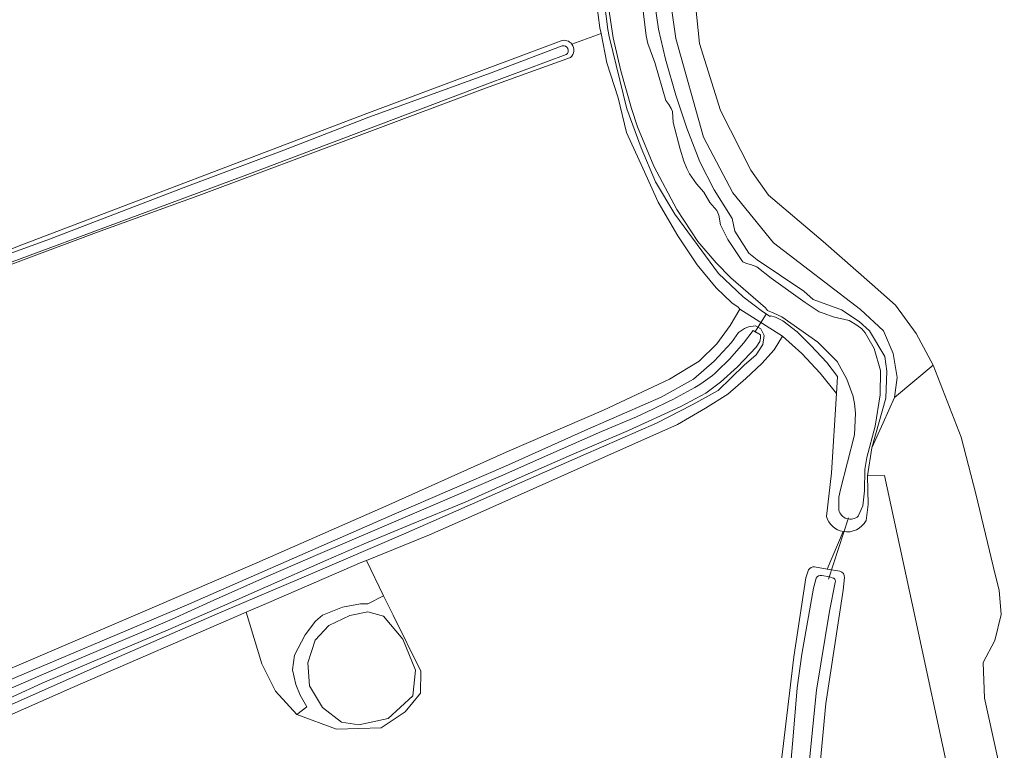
# Model space of a CAD drawing. Header units: metres. Extents: x 200031 to 204075, y 460125 to 464703.
# Tile 39 of 178: x 201905 to 202111, y 462199 to 462352. Entities that reach past the tile are written whole.
import ezdxf

# ---------------------------------------------------------------- set-up
doc = ezdxf.new("R2010")
doc.units = ezdxf.units.M
doc.header["$LTSCALE"] = 2
for name, color, linetype, lineweight in [('B-WE-GR-GRAS-GV', 253, 'Continuous', 13), ('B-WE-GR-HOUTWAL-GV', 253, 'Continuous', 13), ('B-WE-KW-KUNSTWERK_DUIKER-G', 253, 'Continuous', 18), ('B-WE-OG-WATER_GREPPEL-GV', 253, 'Continuous', 18), ('B-WE-OG-WATER_MEER-GV', 253, 'Continuous', 18), ('B-WE-OG-WATER_SLOOT-GV', 253, 'Continuous', 18)]:
    doc.layers.add(name, color=color, linetype=linetype, lineweight=lineweight)

msp = doc.modelspace()

# ---------------------------------------------------------------- linework, layer by layer
at = {"layer": 'B-WE-GR-GRAS-GV', "flags": 128}
for points in [[(202020.483, 462347.137), (202026.618, 462349.351), (202026.376, 462350.571), (202025.315, 462358.604), (202024.748, 462366.08), (202024.631, 462373.883), (202024.921, 462382.895), (202025.26, 462392.448), (202025.801, 462400.741), (202026.659, 462405.871), (202028.591, 462411.785), (202029.702, 462414.313), (202015.958, 462451.516), (201974.947, 462436.316), (201946.842, 462425.514), (201913.999, 462412.934), (201910.428, 462414.307), (201906.457, 462412.98), (201905.244, 462412.531), (201901.008, 462411.048)], [(202118.362, 462382.654), (202046.574, 462390.082), (202044.565, 462390.29), (202045.523, 462374.545), (202045.963, 462360.257), (202047.282, 462347.287), (202051.678, 462333.218), (202058.053, 462320.687), (202061.79, 462315.411), (202073.222, 462305.739), (202083.554, 462296.726), (202088.39, 462292.329), (202092.786, 462286.394), (202096.304, 462279.799), (202102.239, 462264.631), (202105.317, 462252.76), (202109.368, 462235.817), (202110.153, 462232.536), (202110.593, 462227.48), (202109.274, 462221.984), (202106.855, 462217.367), (202107.075, 462209.893), (202123.343, 462136.251)], [(202040.173, 462363.636), (202042.332, 462348.3), (202048.131, 462327.631), (202054.248, 462315.966), (202062.831, 462305.422), (202081.042, 462291.485), (202085.922, 462286.942), (202087.929, 462282.228), (202088.767, 462277.165), (202088.196, 462273.004), (202096.304, 462279.799), (202092.786, 462286.394), (202088.39, 462292.329), (202083.554, 462296.726), (202073.222, 462305.739), (202061.79, 462315.411), (202058.053, 462320.687), (202051.678, 462333.218), (202047.282, 462347.287), (202045.963, 462360.257)], [(202025.315, 462358.604), (202026.376, 462350.571), (202026.618, 462349.351), (202027.829, 462343.239), (202030.231, 462335.88), (202031.956, 462328.574), (202035.405, 462321.083), (202038.595, 462314.007), (202042.701, 462306.938), (202046.801, 462300.853), (202050.767, 462296.027), (202054.102, 462292.88), (202055.399, 462291.962), (202055.76, 462291.545), (202064.719, 462285.83), (202068.754, 462282.223), (202072.603, 462278.078), (202076.046, 462273.816), (202076.277, 462277.372), (202074.023, 462280.309), (202070.632, 462283.865), (202067.799, 462286.794), (202064.778, 462289.084), (202063.239, 462289.84), (202062.172, 462290.109), (202062.125, 462290.007), (202060.526, 462291.002), (202056.444, 462294.136), (202051.258, 462298.997), (202046.785, 462305.093), (202042.084, 462311.466), (202038.061, 462318.232), (202035.045, 462325.389), (202032.01, 462333.528), (202028.329, 462348.708), (202028.07, 462350.18), (202026.722, 462360.692)], [(201874.271, 462292.939), (201905.04, 462304.994), (201977.427, 462332.584), (202018.221, 462347.853)], [(201882.68, 462207.594), (201923.93, 462225.186), (201954.385, 462238.296), (201982.057, 462250.467), (202000, 462258.515), (202007.303, 462261.792), (202027.113, 462270.351), (202040.963, 462276.807), (202047.242, 462280.596), (202050.941, 462284.255), (202053.695, 462288.11), (202055.76, 462291.545), (202055.399, 462291.962), (202054.102, 462292.88), (202050.767, 462296.027), (202046.801, 462300.853), (202042.701, 462306.938), (202038.595, 462314.007), (202035.405, 462321.083), (202031.956, 462328.574), (202030.231, 462335.88), (202027.829, 462343.239), (202026.618, 462349.351), (202020.483, 462347.137)], [(202020.215, 462344.355), (202002.384, 462337.867), (201976.958, 462328.411), (201942.173, 462315.34), (201920.716, 462307.604), (201891.09, 462296.539), (201874.956, 462290.517)], [(201891.383, 462201.409), (201915.656, 462212.158), (201952.134, 462227.927), (201956.891, 462229.983), (201976.427, 462238.411), (201977.355, 462238.786), (201990.574, 462244.137), (202000, 462248.327), (202026.757, 462260.222), (202042.694, 462267.331), (202048.521, 462270.726), (202053.251, 462273.677), (202057.007, 462276.961), (202060.351, 462280.088), (202062.976, 462282.963), (202064.719, 462285.83), (202055.76, 462291.545), (202053.695, 462288.11), (202050.941, 462284.255), (202047.242, 462280.596), (202040.963, 462276.807), (202027.113, 462270.351), (202007.303, 462261.792), (202000, 462258.515), (201982.057, 462250.467), (201954.385, 462238.296), (201923.93, 462225.186), (201882.68, 462207.594)], [(201898.188, 462211.956), (201939.596, 462229.404), (201983.199, 462248.511), (202006.567, 462258.558), (202023.812, 462266.375), (202039.263, 462273.091), (202046.017, 462276.867), (202050.363, 462280.643), (202054.001, 462284.541), (202055.483, 462286.601), (202056.695, 462287.483), (202057.587, 462287.83), (202059.05, 462287.992), (202060.152, 462287.418), (202060.825, 462286.009), (202060.567, 462284.117), (202059.149, 462281.953), (202056.679, 462279.751), (202051.205, 462274.481), (202045.761, 462271.448), (202038.225, 462267.593), (202022.877, 462260.909), (201985.174, 462244.323), (201966.153, 462236.138), (201946.067, 462227.606), (201924.437, 462218.139), (201900.268, 462207.425)], [(202073.935, 462248.01), (202074.964, 462257.173), (202076.046, 462273.816), (202072.603, 462278.078), (202068.754, 462282.223), (202064.719, 462285.83), (202062.976, 462282.963), (202060.351, 462280.088), (202057.007, 462276.961), (202053.251, 462273.677), (202048.521, 462270.726), (202042.694, 462267.331), (202026.757, 462260.222), (202000, 462248.327), (201990.574, 462244.137), (201977.355, 462238.786), (201980.964, 462231.396), (201982.95, 462227.329), (201988.824, 462215.593), (201988.692, 462210.962), (201985.517, 462206.994), (201980.49, 462203.687), (201971.097, 462203.422), (201962.752, 462206.498), (201958.273, 462211.383), (201955.424, 462217.083), (201952.134, 462227.927), (201915.656, 462212.158), (201891.383, 462201.409)], [(202123.343, 462136.251), (202107.075, 462209.893), (202106.855, 462217.367), (202109.274, 462221.984), (202110.593, 462227.48), (202110.153, 462232.536), (202109.368, 462235.817), (202105.317, 462252.76), (202102.239, 462264.631), (202096.304, 462279.799), (202088.196, 462273.004), (202085.822, 462267.699), (202083.468, 462262.437), (202082.563, 462256.52), (202086.135, 462256.652), (202091.956, 462229.4), (202100.291, 462190.638)], [(202147.684, 461973.89), (202149.337, 461974.908), (202150.635, 461975.814), (202150.297, 461976.722), (202142.311, 462008.612), (202130.453, 462055.966), (202111.932, 462139.971), (202100.291, 462190.638), (202091.956, 462229.4), (202086.135, 462256.652), (202082.563, 462256.52), (202082.696, 462250.567), (202082.234, 462247.2)], [(202071.423, 462237.456), (202074.093, 462236.997), (202077.435, 462244.851)], [(202077.435, 462244.851), (202074.093, 462236.997), (202076.762, 462236.537)], [(202043.973, 462121.084), (202045.048, 462124.444), (202052.201, 462137.642), (202059.056, 462153.111), (202060.287, 462163.833), (202064.681, 462198.638), (202067.054, 462218.589), (202069.568, 462235.129), (202070.168, 462236.835)], [(202077.701, 462235.205), (202077.404, 462232.575), (202073.832, 462208.762)], [(202073.832, 462208.762), (202071.187, 462181.246), (202067.879, 462152.142), (202058.486, 462131.637), (202053.195, 462119.069), (202059.623, 462107.949), (202060.755, 462105.954), (202061.078, 462102.989), (202063.233, 462098.137), (202068.029, 462089.726), (202070.669, 462086.437), (202072.245, 462081.895), (202075.949, 462072.105)]]:
    msp.add_lwpolyline(points, dxfattribs=at)
at = {"layer": 'B-WE-GR-GRAS-GV'}
for points in [[(202018.221, 462347.853, -0.3169621), (202020.483, 462347.137)], [(202020.483, 462347.137, -0.3912647), (202020.215, 462344.355)], [(202077.435, 462244.851, -0.283425), (202073.935, 462248.01)], [(202082.234, 462247.2, -0.3297018), (202077.435, 462244.851)], [(202070.168, 462236.835, -0.2596697), (202071.423, 462237.456)], [(202076.762, 462236.537, -0.3654491), (202077.701, 462235.205)]]:
    msp.add_lwpolyline(points, format="xyb", dxfattribs=at)
at = {"layer": 'B-WE-GR-GRAS-GV', "flags": 128}
for points in [[(201980.964, 462231.396), (201977.653, 462229.684), (201976.111, 462229.713), (201972.356, 462229.015), (201968.165, 462227.327), (201966.652, 462226.046), (201964.527, 462223.165), (201962.286, 462218.915), (201961.82, 462215.859), (201962.519, 462212.774), (201963.479, 462210.533), (201964.847, 462208.059), (201962.752, 462206.498), (201971.097, 462203.422), (201980.49, 462203.687), (201985.517, 462206.994), (201988.692, 462210.962), (201988.824, 462215.593), (201982.95, 462227.329)], [(201980.956, 462227.08), (201984.979, 462222.289), (201987.66, 462215.773), (201987.085, 462210.407), (201981.914, 462205.615), (201975.785, 462204.274), (201972.146, 462204.849), (201968.123, 462207.915), (201965.442, 462212.515), (201965.059, 462217.306), (201966.591, 462222.097), (201969.463, 462225.163), (201973.87, 462227.271), (201977.7, 462228.038)]]:
    msp.add_lwpolyline(points, close=True, dxfattribs=at)
at = {"layer": 'B-WE-GR-HOUTWAL-GV', "flags": 128}
msp.add_lwpolyline([(201962.752, 462206.498), (201964.847, 462208.059), (201963.479, 462210.533), (201962.519, 462212.774), (201961.82, 462215.859), (201962.286, 462218.915), (201964.527, 462223.165), (201966.652, 462226.046), (201968.165, 462227.327), (201972.356, 462229.015), (201976.111, 462229.713), (201977.653, 462229.684), (201980.964, 462231.396), (201977.355, 462238.786), (201976.427, 462238.411), (201956.891, 462229.983), (201952.134, 462227.927), (201955.424, 462217.083), (201958.273, 462211.383)], close=True, dxfattribs=at)
at = {"layer": 'B-WE-KW-KUNSTWERK_DUIKER-G', "flags": 128}
for points in [[(202058.915, 462286.723), (202060.102, 462288.609), (202061.29, 462290.495)], [(202074.355, 462234.896), (202078.531, 462247.767)]]:
    msp.add_lwpolyline(points, dxfattribs=at)
at = {"layer": 'B-WE-OG-WATER_GREPPEL-GV', "flags": 128}
for points in [[(202018.49, 462346.767), (202003.554, 462341.13), (201977.871, 462331.841), (201960.013, 462324.918), (201939.807, 462317.327), (201918.106, 462309.011), (201910.816, 462306.196), (201888.665, 462298.163), (201874.42, 462292.524)], [(201875.031, 462291.108), (201952.824, 462319.927), (202002.805, 462338.83), (202019.285, 462344.946)]]:
    msp.add_lwpolyline(points, dxfattribs=at)
at = {"layer": 'B-WE-OG-WATER_GREPPEL-GV'}
msp.add_lwpolyline([(202019.285, 462344.946, 0.8346466), (202018.49, 462346.767)], format="xyb", dxfattribs=at)
at = {"layer": 'B-WE-OG-WATER_MEER-GV', "flags": 128}
msp.add_lwpolyline([(201980.956, 462227.08), (201977.7, 462228.038), (201973.87, 462227.271), (201969.463, 462225.163), (201966.591, 462222.097), (201965.059, 462217.306), (201965.442, 462212.515), (201968.123, 462207.915), (201972.146, 462204.849), (201975.785, 462204.274), (201981.914, 462205.615), (201987.085, 462210.407), (201987.66, 462215.773), (201984.979, 462222.289)], close=True, dxfattribs=at)
at = {"layer": 'B-WE-OG-WATER_SLOOT-GV', "flags": 128}
for points in [[(202083.468, 462262.437), (202085.822, 462267.699), (202088.196, 462273.004), (202088.767, 462277.165), (202087.929, 462282.228), (202085.922, 462286.942), (202081.042, 462291.485), (202062.831, 462305.422), (202054.248, 462315.966), (202048.131, 462327.631), (202042.332, 462348.3), (202040.173, 462363.636), (202039.285, 462384.591), (202039.472, 462391.852), (202040.51, 462396.203), (202042.49, 462401.48), (202044.978, 462405.968), (202073.284, 462446.871)], [(202026.722, 462360.692), (202028.07, 462350.18), (202028.329, 462348.708), (202032.01, 462333.528), (202035.045, 462325.389), (202038.061, 462318.232), (202042.084, 462311.466), (202046.785, 462305.093), (202051.258, 462298.997), (202056.444, 462294.136), (202060.526, 462291.002), (202062.125, 462290.007), (202062.172, 462290.109), (202063.239, 462289.84), (202064.778, 462289.084), (202067.799, 462286.794), (202070.632, 462283.865), (202074.023, 462280.309), (202076.277, 462277.372), (202076.046, 462273.816), (202074.964, 462257.173), (202073.935, 462248.01)], [(202035.234, 462355.82), (202036.077, 462348.91), (202036.408, 462347.295), (202037.924, 462343.275), (202040.227, 462335.343), (202040.857, 462334.496), (202041.325, 462333.603), (202041.613, 462332.999), (202041.754, 462330.726), (202043.23, 462325.101), (202043.974, 462322.608), (202044.592, 462321.033), (202045.183, 462319.936), (202046.638, 462317.853), (202048.223, 462316.079), (202049.473, 462313.924), (202050.895, 462312.26), (202051.329, 462311.252), (202051.704, 462309.232), (202053.194, 462306.173), (202056.164, 462301.734), (202056.383, 462301.435), (202057.115, 462301.099), (202057.982, 462300.927), (202059.286, 462300.391), (202062.327, 462298.014), (202069.491, 462292.926), (202072.431, 462290.992), (202073.426, 462290.635), (202075.304, 462289.92), (202078.67, 462289.17), (202080.327, 462288.192), (202081.377, 462287.374), (202082.087, 462286.532), (202082.631, 462285.544), (202083.972, 462283.278), (202085.295, 462278.68), (202085.17, 462273.567), (202084.156, 462266.937), (202082.415, 462260.398), (202081.993, 462257.85), (202081.941, 462253.414), (202081.575, 462250.284), (202080.605, 462248.087)], [(202080.605, 462248.087), (202081.575, 462250.284), (202081.941, 462253.414), (202081.993, 462257.85), (202082.415, 462260.398), (202084.156, 462266.937), (202085.17, 462273.567), (202085.295, 462278.68), (202083.972, 462283.278), (202082.631, 462285.544), (202082.087, 462286.532), (202081.377, 462287.374), (202080.327, 462288.192), (202078.67, 462289.17), (202075.304, 462289.92), (202073.426, 462290.635), (202072.431, 462290.992), (202069.491, 462292.926), (202062.327, 462298.014), (202059.286, 462300.391), (202057.982, 462300.927), (202057.115, 462301.099), (202056.383, 462301.435), (202056.164, 462301.734), (202053.194, 462306.173), (202051.704, 462309.232), (202051.329, 462311.252), (202050.895, 462312.26), (202049.473, 462313.924), (202048.223, 462316.079), (202046.638, 462317.853), (202045.183, 462319.936), (202044.592, 462321.033), (202043.974, 462322.608), (202043.23, 462325.101), (202041.754, 462330.726), (202041.613, 462332.999), (202041.325, 462333.603), (202040.857, 462334.496), (202040.227, 462335.343), (202037.924, 462343.275), (202036.408, 462347.295), (202036.077, 462348.91), (202035.234, 462355.82)], [(202082.234, 462247.2), (202082.696, 462250.567), (202082.563, 462256.52), (202083.468, 462262.437), (202086.426, 462272.83), (202086.628, 462278.481), (202086.192, 462281.596), (202082.958, 462286.969), (202080.812, 462288.935), (202077.103, 462291.389), (202071.169, 462293.525), (202069.196, 462295.282), (202059.396, 462301.884), (202057.649, 462303.296), (202054.673, 462307.899), (202054.14, 462310.579), (202050.368, 462316.576), (202047.376, 462322.466), (202044.603, 462329.515), (202042.287, 462336.451), (202040.16, 462343.983), (202038.694, 462350.262), (202037.816, 462356.004)], [(202037.816, 462356.004), (202038.694, 462350.262), (202040.16, 462343.983), (202042.287, 462336.451), (202044.603, 462329.515), (202047.376, 462322.466), (202050.368, 462316.576), (202054.14, 462310.579), (202054.673, 462307.899), (202057.649, 462303.296), (202059.396, 462301.884), (202069.196, 462295.282), (202071.169, 462293.525), (202077.103, 462291.389), (202080.812, 462288.935), (202082.958, 462286.969), (202086.192, 462281.596), (202086.628, 462278.481), (202086.426, 462272.83), (202083.468, 462262.437)], [(202076.536, 462249.4), (202076.502, 462252.062), (202076.87, 462253.706), (202079.819, 462265.184), (202080.02, 462269.712), (202079.837, 462271.737), (202079.44, 462273.444), (202079.247, 462273.995), (202078.235, 462276.822), (202076.174, 462280.569), (202072.099, 462284.59), (202064.534, 462289.905), (202062.888, 462290.665), (202061.537, 462291.21), (202061.124, 462291.81), (202053.867, 462298.121), (202050.751, 462301.276), (202046.897, 462305.748), (202042.491, 462312.457), (202037.692, 462321.53), (202034.29, 462329.773), (202033.014, 462333.596), (202030.765, 462341.561), (202029.163, 462348.423), (202028.162, 462354.962)], [(202028.162, 462354.962), (202029.163, 462348.423), (202030.765, 462341.561), (202033.014, 462333.596), (202034.29, 462329.773), (202037.692, 462321.53), (202042.491, 462312.457), (202046.897, 462305.748), (202050.751, 462301.276), (202053.867, 462298.121), (202061.124, 462291.81), (202061.537, 462291.21), (202062.888, 462290.665), (202064.534, 462289.905), (202072.099, 462284.59), (202076.174, 462280.569), (202078.235, 462276.822), (202079.247, 462273.995), (202079.44, 462273.444), (202079.837, 462271.737), (202080.02, 462269.712), (202079.819, 462265.184), (202076.87, 462253.706), (202076.502, 462252.062), (202076.536, 462249.4)], [(202018.221, 462347.853), (201977.427, 462332.584), (201905.04, 462304.994), (201874.271, 462292.939)], [(201874.42, 462292.524), (201888.665, 462298.163), (201910.816, 462306.196), (201918.106, 462309.011), (201939.807, 462317.327), (201960.013, 462324.918), (201977.871, 462331.841), (202003.554, 462341.13), (202018.49, 462346.767)], [(201874.956, 462290.517), (201891.09, 462296.539), (201920.716, 462307.604), (201942.173, 462315.34), (201976.958, 462328.411), (202002.384, 462337.867), (202020.215, 462344.355)], [(202019.285, 462344.946), (202002.805, 462338.83), (201952.824, 462319.927), (201875.031, 462291.108)], [(201900.268, 462207.425), (201924.437, 462218.139), (201946.067, 462227.606), (201966.153, 462236.138), (201985.174, 462244.323), (202022.877, 462260.909), (202038.225, 462267.593), (202045.761, 462271.448), (202051.205, 462274.481), (202056.679, 462279.751), (202059.149, 462281.953), (202060.567, 462284.117), (202060.825, 462286.009), (202060.152, 462287.418), (202059.05, 462287.992), (202057.587, 462287.83), (202056.695, 462287.483), (202055.483, 462286.601), (202054.001, 462284.541), (202050.363, 462280.643), (202046.017, 462276.867), (202039.263, 462273.091), (202023.812, 462266.375), (202006.567, 462258.558), (201983.199, 462248.511), (201939.596, 462229.404), (201898.188, 462211.956)], [(202050.925, 462278.414), (202053.677, 462281.071), (202056.546, 462284.412), (202058.516, 462287.063), (202060.093, 462286.109), (202060.083, 462285.402), (202059.939, 462284.748), (202059.209, 462283.57), (202055.274, 462279.438), (202051.664, 462276.196), (202048.622, 462273.904), (202043.388, 462271.098), (202032.372, 462266.091), (202020.406, 462260.978), (202010.06, 462256.428), (201998.107, 462251.014), (201986.808, 462246.405), (201976.87, 462242.288), (201968.884, 462238.793), (201956.16, 462233.222), (201947.134, 462229.234), (201935.779, 462224.2), (201919.655, 462217.439), (201909.284, 462213.016), (201897.053, 462207.436)], [(201897.053, 462207.436), (201909.284, 462213.016), (201919.655, 462217.439), (201935.779, 462224.2), (201947.134, 462229.234), (201956.16, 462233.222), (201968.884, 462238.793), (201976.87, 462242.288), (201986.808, 462246.405), (201998.107, 462251.014), (202010.06, 462256.428), (202020.406, 462260.978), (202032.372, 462266.091), (202043.388, 462271.098), (202048.622, 462273.904), (202051.664, 462276.196), (202055.274, 462279.438), (202059.209, 462283.57), (202059.939, 462284.748), (202060.083, 462285.402), (202060.093, 462286.109), (202058.516, 462287.063), (202056.546, 462284.412), (202053.677, 462281.071), (202050.925, 462278.414)], [(202040.88, 462272.202), (202037.467, 462270.553), (202034.049, 462268.958), (202026.683, 462265.88), (202016.042, 462261.136), (202005.502, 462256.495), (201991.41, 462250.398), (201979.141, 462245.168), (201967.658, 462240.257), (201956.839, 462235.574), (201944.583, 462230.14), (201936.592, 462226.481), (201930.731, 462223.969), (201917.004, 462218.152), (201903.313, 462212.218), (201892.102, 462207.828), (201890.71, 462207.142), (201890.27, 462206.633), (201890.032, 462206.417), (201889.42, 462206.144)], [(201903.313, 462212.218), (201917.004, 462218.152), (201930.731, 462223.969), (201936.592, 462226.481), (201944.583, 462230.14), (201956.839, 462235.574), (201967.658, 462240.257), (201979.141, 462245.168), (201991.41, 462250.398), (202005.502, 462256.495), (202016.042, 462261.136), (202026.683, 462265.88), (202034.049, 462268.958), (202037.467, 462270.553), (202040.88, 462272.202)], [(202070.168, 462236.835), (202069.568, 462235.129), (202067.054, 462218.589), (202064.681, 462198.638), (202060.287, 462163.833), (202059.056, 462153.111), (202052.201, 462137.642), (202045.048, 462124.444), (202043.973, 462121.084)], [(202076.762, 462236.537), (202074.093, 462236.997), (202071.423, 462237.456)], [(202075.949, 462072.105), (202072.245, 462081.895), (202064.44, 462092.346), (202060.471, 462098.034), (202057.693, 462103.855), (202055.973, 462108.353), (202053.856, 462114.174), (202053.195, 462119.069), (202058.486, 462131.637), (202067.879, 462152.142), (202071.187, 462181.246), (202073.832, 462208.762), (202077.404, 462232.575), (202077.701, 462235.205)], [(202061.793, 462157.252), (202062.297, 462163.444), (202063.958, 462176.717), (202065.805, 462189.018), (202066.944, 462201.948), (202067.752, 462212.045), (202068.744, 462219.103), (202071.244, 462232.961), (202071.757, 462235.053)], [(202071.757, 462235.053), (202071.244, 462232.961), (202068.744, 462219.103), (202067.752, 462212.045), (202066.944, 462201.948), (202065.805, 462189.018), (202063.958, 462176.717), (202062.297, 462163.444), (202061.793, 462157.252)], [(202075.773, 462234.166), (202074.559, 462228.169), (202071.807, 462211.554), (202070.14, 462194.857), (202067.656, 462170.776), (202066.908, 462159.371)], [(202066.908, 462159.371), (202067.656, 462170.776), (202070.14, 462194.857), (202071.807, 462211.554), (202074.559, 462228.169), (202075.773, 462234.166)], [(202072.943, 462235.629), (202074.549, 462235.342), (202075.364, 462235.106)], [(202075.364, 462235.106), (202074.549, 462235.342), (202072.943, 462235.629)]]:
    msp.add_lwpolyline(points, dxfattribs=at)
at = {"layer": 'B-WE-OG-WATER_SLOOT-GV'}
for points in [[(202020.483, 462347.137, 0.3169621), (202018.221, 462347.853)], [(202018.49, 462346.767, -0.8346466), (202019.285, 462344.946)], [(202020.215, 462344.355, 0.3912647), (202020.483, 462347.137)], [(202047.034, 462275.527, 0.0434708), (202050.925, 462278.414)], [(202050.925, 462278.414, -0.0434708), (202047.034, 462275.527)], [(202040.88, 462272.202, 0.0223964), (202047.034, 462275.527)], [(202047.034, 462275.527, -0.0223964), (202040.88, 462272.202)], [(202080.605, 462248.087, -0.5748516), (202076.536, 462249.4)], [(202076.536, 462249.4, 0.5748516), (202080.605, 462248.087)], [(202073.935, 462248.01, 0.283425), (202077.435, 462244.851)], [(202077.435, 462244.851, 0.3297018), (202082.234, 462247.2)], [(202071.423, 462237.456, 0.2596697), (202070.168, 462236.835)], [(202077.701, 462235.205, 0.3654491), (202076.762, 462236.537)], [(202071.757, 462235.053, -0.3364791), (202072.943, 462235.629)], [(202072.943, 462235.629, 0.3364791), (202071.757, 462235.053)], [(202075.364, 462235.106, -0.4236133), (202075.773, 462234.166)], [(202075.773, 462234.166, 0.4236133), (202075.364, 462235.106)]]:
    msp.add_lwpolyline(points, format="xyb", dxfattribs=at)

doc.saveas('drawing.dxf')
